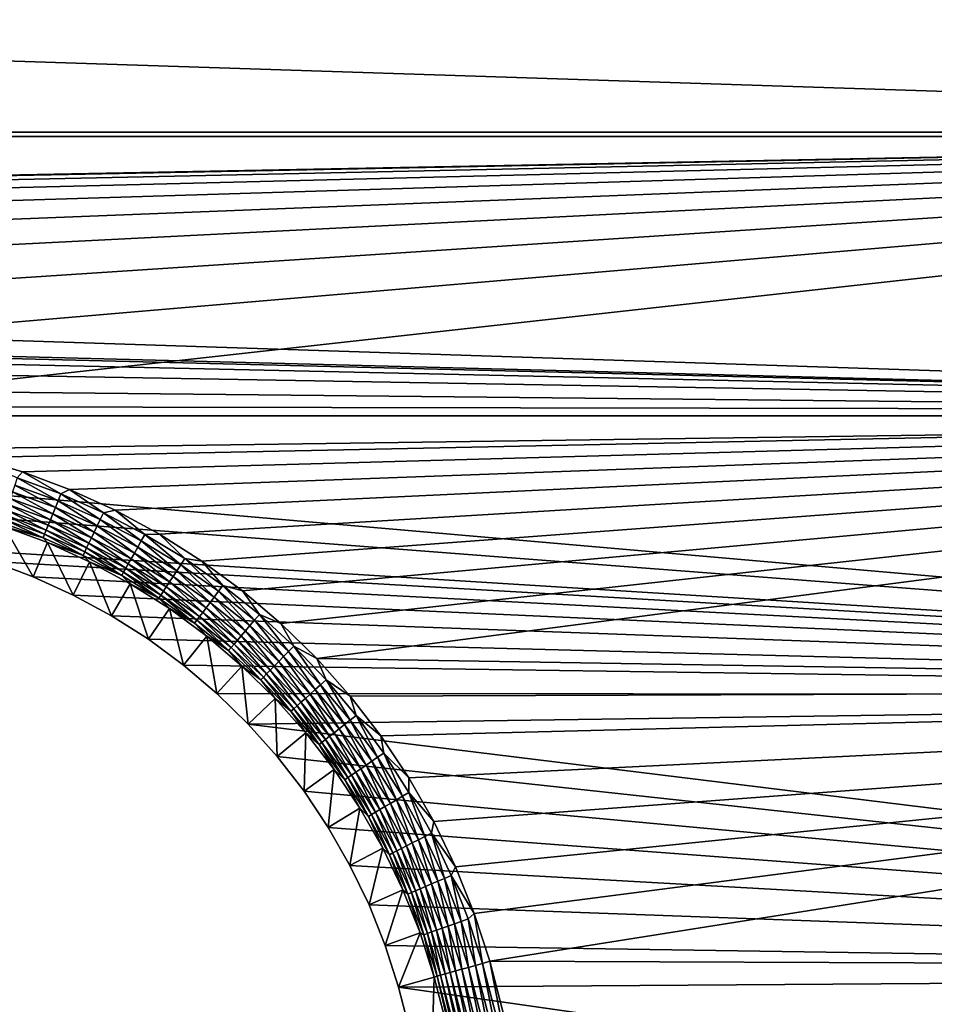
# Model space of a CAD drawing. Extents: x -320 to 320, y -695 to 695.
# Tile 52 of 169: x 145 to 213, y -250 to -177. Entities that reach past the tile are written whole.
import ezdxf

# ---------------------------------------------------------------- set-up
doc = ezdxf.new("R2010")
doc.units = 0
doc.header["$LTSCALE"] = 50.062222
for name, color, linetype in [('1', 7, 'CONTINUOUS'), ('2', 7, 'CONTINUOUS'), ('33', 7, 'CONTINUOUS'), ('34', 7, 'CONTINUOUS'), ('97', 7, 'CONTINUOUS'), ('98', 7, 'CONTINUOUS')]:
    doc.layers.add(name, color=color, linetype=linetype)

msp = doc.modelspace()

# ---------------------------------------------------------------- linework, layer by layer
at = {"layer": '1', "color": 7, "linetype": 'CONTINUOUS'}
for points in [[(-315.849, -185.775), (-316.808, -165.147), (315.849, -185.775), (-315.849, -185.775)], [(315.849, -185.775), (-316.808, -165.147), (316.808, -165.147), (315.849, -185.775)], [(314.779, -206.397), (-315.849, -185.775), (315.849, -185.775), (314.779, -206.397)], [(-315.849, -185.775), (314.779, -206.397), (15.729, -198.681), (-315.849, -185.775)], [(15.729, -198.681), (314.779, -206.397), (31.446, -199.343), (15.729, -198.681)], [(31.446, -199.343), (314.779, -206.397), (47.139, -200.446), (31.446, -199.343)], [(47.139, -200.446), (314.779, -206.397), (62.794, -201.989), (47.139, -200.446)], [(62.794, -201.989), (314.779, -206.397), (78.399, -203.97), (62.794, -201.989)], [(78.399, -203.97), (314.779, -206.397), (93.943, -206.389), (78.399, -203.97)], [(93.943, -206.389), (314.779, -206.397), (109.413, -209.243), (93.943, -206.389)], [(314.779, -206.397), (313.596, -227.013), (109.413, -209.243), (314.779, -206.397)], [(109.413, -209.243), (313.596, -227.013), (124.797, -212.53), (109.413, -209.243)], [(313.596, -227.013), (140.082, -216.248), (124.797, -212.53), (313.596, -227.013)], [(140.082, -216.248), (313.596, -227.013), (143.179, -217.163), (140.082, -216.248)], [(143.179, -217.163), (313.596, -227.013), (146.205, -218.291), (143.179, -217.163)], [(146.205, -218.291), (313.596, -227.013), (149.145, -219.626), (146.205, -218.291)], [(149.145, -219.626), (313.596, -227.013), (151.986, -221.162), (149.145, -219.626)], [(151.986, -221.162), (313.596, -227.013), (154.713, -222.892), (151.986, -221.162)], [(154.713, -222.892), (313.596, -227.013), (157.314, -224.806), (154.713, -222.892)], [(157.314, -224.806), (313.596, -227.013), (159.775, -226.897), (157.314, -224.806)], [(159.775, -226.897), (313.596, -227.013), (162.085, -229.153), (159.775, -226.897)], [(313.596, -227.013), (312.3, -247.623), (162.085, -229.153), (313.596, -227.013)], [(162.085, -229.153), (312.3, -247.623), (164.233, -231.564), (162.085, -229.153)], [(164.233, -231.564), (312.3, -247.623), (166.209, -234.119), (164.233, -231.564)], [(166.209, -234.119), (312.3, -247.623), (168.002, -236.804), (166.209, -234.119)], [(168.002, -236.804), (312.3, -247.623), (169.605, -239.608), (168.002, -236.804)], [(169.605, -239.608), (312.3, -247.623), (171.01, -242.516), (169.605, -239.608)], [(171.01, -242.516), (312.3, -247.623), (172.209, -245.514), (171.01, -242.516)], [(172.209, -245.514), (312.3, -247.623), (173.197, -248.588), (172.209, -245.514)], [(312.3, -247.623), (310.891, -268.224), (173.197, -248.588), (312.3, -247.623)], [(173.197, -248.588), (310.891, -268.224), (175.53, -257.601), (173.197, -248.588)]]:
    msp.add_3dface(points, dxfattribs=at)
at = {"layer": '2', "color": 7, "linetype": 'CONTINUOUS'}
for points in [[(-308.86, -185.431, 11), (309.817, -164.842, 11), (-309.817, -164.842, 11), (-308.86, -185.431, 11)], [(308.86, -185.431, 11), (309.817, -164.842, 11), (-308.86, -185.431, 11), (308.86, -185.431, 11)], [(308.86, -185.431, 11), (-308.86, -185.431, 11), (-15.926, -191.686, 11), (308.86, -185.431, 11)], [(0, -191.463, 11), (308.86, -185.431, 11), (-15.926, -191.686, 11), (0, -191.463, 11)], [(15.926, -191.686, 11), (308.86, -185.431, 11), (0, -191.463, 11), (15.926, -191.686, 11)], [(31.839, -192.356, 11), (308.86, -185.431, 11), (15.926, -191.686, 11), (31.839, -192.356, 11)], [(47.727, -193.473, 11), (308.86, -185.431, 11), (31.839, -192.356, 11), (47.727, -193.473, 11)], [(63.578, -195.035, 11), (308.86, -185.431, 11), (47.727, -193.473, 11), (63.578, -195.035, 11)], [(79.378, -197.042, 11), (308.86, -185.431, 11), (63.578, -195.035, 11), (79.378, -197.042, 11)], [(95.116, -199.491, 11), (308.86, -185.431, 11), (79.378, -197.042, 11), (95.116, -199.491, 11)], [(110.779, -202.38, 11), (308.86, -185.431, 11), (95.116, -199.491, 11), (110.779, -202.38, 11)], [(126.355, -205.709, 11), (308.86, -185.431, 11), (110.779, -202.38, 11), (126.355, -205.709, 11)], [(307.792, -206.015, 11), (308.86, -185.431, 11), (126.355, -205.709, 11), (307.792, -206.015, 11)], [(141.831, -209.472, 11), (307.792, -206.015, 11), (126.355, -205.709, 11), (141.831, -209.472, 11)], [(307.792, -206.015, 11), (141.831, -209.472, 11), (145.394, -210.525, 11), (307.792, -206.015, 11)], [(148.875, -211.823, 11), (307.792, -206.015, 11), (145.394, -210.525, 11), (148.875, -211.823, 11)], [(152.258, -213.359, 11), (307.792, -206.015, 11), (148.875, -211.823, 11), (152.258, -213.359, 11)], [(155.526, -215.126, 11), (307.792, -206.015, 11), (152.258, -213.359, 11), (155.526, -215.126, 11)], [(158.664, -217.116, 11), (307.792, -206.015, 11), (155.526, -215.126, 11), (158.664, -217.116, 11)], [(161.655, -219.319, 11), (307.792, -206.015, 11), (158.664, -217.116, 11), (161.655, -219.319, 11)], [(164.487, -221.724, 11), (307.792, -206.015, 11), (161.655, -219.319, 11), (164.487, -221.724, 11)], [(167.145, -224.32, 11), (307.792, -206.015, 11), (164.487, -221.724, 11), (167.145, -224.32, 11)], [(306.611, -226.593, 11), (307.792, -206.015, 11), (167.145, -224.32, 11), (306.611, -226.593, 11)], [(169.616, -227.094, 11), (306.611, -226.593, 11), (167.145, -224.32, 11), (169.616, -227.094, 11)], [(171.889, -230.033, 11), (306.611, -226.593, 11), (169.616, -227.094, 11), (171.889, -230.033, 11)], [(173.953, -233.122, 11), (306.611, -226.593, 11), (171.889, -230.033, 11), (173.953, -233.122, 11)], [(175.797, -236.348, 11), (306.611, -226.593, 11), (173.953, -233.122, 11), (175.797, -236.348, 11)], [(177.413, -239.693, 11), (306.611, -226.593, 11), (175.797, -236.348, 11), (177.413, -239.693, 11)], [(178.792, -243.143, 11), (306.611, -226.593, 11), (177.413, -239.693, 11), (178.792, -243.143, 11)], [(179.929, -246.68, 11), (306.611, -226.593, 11), (178.792, -243.143, 11), (179.929, -246.68, 11)], [(305.317, -247.164, 11), (306.611, -226.593, 11), (179.929, -246.68, 11), (305.317, -247.164, 11)], [(182.342, -256.004, 11), (305.317, -247.164, 11), (179.929, -246.68, 11), (182.342, -256.004, 11)], [(184.324, -265.431, 11), (305.317, -247.164, 11), (182.342, -256.004, 11), (184.324, -265.431, 11)], [(303.912, -267.728, 11), (305.317, -247.164, 11), (184.324, -265.431, 11), (303.912, -267.728, 11)]]:
    msp.add_3dface(points, dxfattribs=at)
at = {"layer": '33', "color": 7, "linetype": 'CONTINUOUS'}
for points in [[(173.197, -248.588), (175.53, -257.601), (175.836, -247.84, 7.965), (173.197, -248.588)], [(175.836, -247.84, 7.965), (175.53, -257.601), (178.2, -256.975, 7.965), (175.836, -247.84, 7.965)]]:
    msp.add_3dface(points, dxfattribs=at)
at = {"layer": '34', "color": 7, "linetype": 'CONTINUOUS'}
for points in [[(143.179, -217.163), (146.205, -218.291), (144.047, -214.561, 7.965), (143.179, -217.163)], [(144.047, -214.561, 7.965), (146.205, -218.291), (147.252, -215.756, 7.965), (144.047, -214.561, 7.965)], [(146.205, -218.291), (149.145, -219.626), (147.252, -215.756, 7.965), (146.205, -218.291)], [(147.252, -215.756, 7.965), (149.145, -219.626), (150.365, -217.17, 7.965), (147.252, -215.756, 7.965)], [(149.145, -219.626), (151.986, -221.162), (150.365, -217.17, 7.965), (149.145, -219.626)], [(150.365, -217.17, 7.965), (151.986, -221.162), (153.373, -218.797, 7.965), (150.365, -217.17, 7.965)], [(151.986, -221.162), (154.713, -222.892), (153.373, -218.797, 7.965), (151.986, -221.162)], [(153.373, -218.797, 7.965), (154.713, -222.892), (156.261, -220.628, 7.965), (153.373, -218.797, 7.965)], [(154.713, -222.892), (157.314, -224.806), (156.261, -220.628, 7.965), (154.713, -222.892)], [(156.261, -220.628, 7.965), (157.314, -224.806), (159.015, -222.656, 7.965), (156.261, -220.628, 7.965)], [(157.314, -224.806), (159.775, -226.897), (159.015, -222.656, 7.965), (157.314, -224.806)], [(159.015, -222.656, 7.965), (159.775, -226.897), (161.622, -224.869, 7.965), (159.015, -222.656, 7.965)], [(159.775, -226.897), (162.085, -229.153), (161.622, -224.869, 7.965), (159.775, -226.897)], [(161.622, -224.869, 7.965), (162.085, -229.153), (164.068, -227.259, 7.965), (161.622, -224.869, 7.965)], [(162.085, -229.153), (164.233, -231.564), (164.068, -227.259, 7.965), (162.085, -229.153)], [(164.068, -227.259, 7.965), (164.233, -231.564), (166.343, -229.812, 7.965), (164.068, -227.259, 7.965)], [(164.233, -231.564), (166.209, -234.119), (166.343, -229.812, 7.965), (164.233, -231.564)], [(166.343, -229.812, 7.965), (166.209, -234.119), (168.435, -232.517, 7.965), (166.343, -229.812, 7.965)], [(166.209, -234.119), (168.002, -236.804), (168.435, -232.517, 7.965), (166.209, -234.119)], [(168.435, -232.517, 7.965), (168.002, -236.804), (170.335, -235.361, 7.965), (168.435, -232.517, 7.965)], [(168.002, -236.804), (169.605, -239.608), (170.335, -235.361, 7.965), (168.002, -236.804)], [(170.335, -235.361, 7.965), (169.605, -239.608), (172.032, -238.33, 7.965), (170.335, -235.361, 7.965)], [(169.605, -239.608), (171.01, -242.516), (172.032, -238.33, 7.965), (169.605, -239.608)], [(172.032, -238.33, 7.965), (171.01, -242.516), (173.519, -241.409, 7.965), (172.032, -238.33, 7.965)], [(171.01, -242.516), (172.209, -245.514), (173.519, -241.409, 7.965), (171.01, -242.516)], [(173.519, -241.409, 7.965), (172.209, -245.514), (174.789, -244.584, 7.965), (173.519, -241.409, 7.965)], [(172.209, -245.514), (173.197, -248.588), (174.789, -244.584, 7.965), (172.209, -245.514)], [(173.197, -248.588), (175.836, -247.84, 7.965), (174.789, -244.584, 7.965), (173.197, -248.588)]]:
    msp.add_3dface(points, dxfattribs=at)
at = {"layer": '97', "color": 7, "linetype": 'CONTINUOUS'}
for points in [[(180.089, -255.779, 10.458), (178.356, -247.126, 10.692), (177.869, -247.264, 10.458), (180.089, -255.779, 10.458)], [(180.581, -255.662, 10.692), (178.867, -246.981, 10.862), (178.356, -247.126, 10.692), (180.581, -255.662, 10.692)], [(180.581, -255.662, 10.692), (178.356, -247.126, 10.692), (180.089, -255.779, 10.458), (180.581, -255.662, 10.692)], [(181.098, -255.539, 10.862), (179.394, -246.831, 10.965), (178.867, -246.981, 10.862), (181.098, -255.539, 10.862)], [(181.098, -255.539, 10.862), (178.867, -246.981, 10.862), (180.581, -255.662, 10.692), (181.098, -255.539, 10.862)], [(181.631, -255.412, 10.965), (179.929, -246.68, 11), (179.394, -246.831, 10.965), (181.631, -255.412, 10.965)], [(181.631, -255.412, 10.965), (179.394, -246.831, 10.965), (181.098, -255.539, 10.862), (181.631, -255.412, 10.965)], [(182.342, -256.004, 11), (179.929, -246.68, 11), (181.631, -255.412, 10.965), (182.342, -256.004, 11)], [(175.836, -247.84, 7.965), (178.2, -256.975, 7.965), (176.039, -247.782, 8.476), (175.836, -247.84, 7.965)], [(178.239, -256.22, 8.476), (176.304, -247.707, 8.961), (176.039, -247.782, 8.476), (178.239, -256.22, 8.476)], [(178.2, -256.975, 7.965), (178.239, -256.22, 8.476), (176.039, -247.782, 8.476), (178.2, -256.975, 7.965)], [(178.507, -256.156, 8.961), (176.625, -247.616, 9.408), (176.304, -247.707, 8.961), (178.507, -256.156, 8.961)], [(178.507, -256.156, 8.961), (176.304, -247.707, 8.961), (178.239, -256.22, 8.476), (178.507, -256.156, 8.961)], [(178.831, -256.079, 9.408), (176.997, -247.511, 9.811), (176.625, -247.616, 9.408), (178.831, -256.079, 9.408)], [(178.831, -256.079, 9.408), (176.625, -247.616, 9.408), (178.507, -256.156, 8.961), (178.831, -256.079, 9.408)], [(179.207, -255.989, 9.811), (177.413, -247.393, 10.162), (176.997, -247.511, 9.811), (179.207, -255.989, 9.811)], [(179.207, -255.989, 9.811), (176.997, -247.511, 9.811), (178.831, -256.079, 9.408), (179.207, -255.989, 9.811)], [(179.628, -255.889, 10.162), (177.869, -247.264, 10.458), (177.413, -247.393, 10.162), (179.628, -255.889, 10.162)], [(179.628, -255.889, 10.162), (177.413, -247.393, 10.162), (179.207, -255.989, 9.811), (179.628, -255.889, 10.162)], [(180.089, -255.779, 10.458), (177.869, -247.264, 10.458), (179.628, -255.889, 10.162), (180.089, -255.779, 10.458)]]:
    msp.add_3dface(points, dxfattribs=at)
at = {"layer": '98', "color": 7, "linetype": 'CONTINUOUS'}
for points in [[(145.394, -210.525, 11), (141.831, -209.472, 11), (145, -210.981, 10.965), (145.394, -210.525, 11)], [(148.237, -212.164, 10.965), (145.394, -210.525, 11), (145, -210.981, 10.965), (148.237, -212.164, 10.965)], [(148.875, -211.823, 11), (145.394, -210.525, 11), (148.237, -212.164, 10.965), (148.875, -211.823, 11)], [(147.834, -213.165, 10.692), (144.829, -211.502, 10.862), (144.663, -212.006, 10.692), (147.834, -213.165, 10.692)], [(148.033, -212.672, 10.862), (145, -210.981, 10.965), (144.829, -211.502, 10.862), (148.033, -212.672, 10.862)], [(148.033, -212.672, 10.862), (144.829, -211.502, 10.862), (147.834, -213.165, 10.692), (148.033, -212.672, 10.862)], [(148.237, -212.164, 10.965), (145, -210.981, 10.965), (148.033, -212.672, 10.862), (148.237, -212.164, 10.965)], [(147.645, -213.634, 10.458), (144.663, -212.006, 10.692), (144.504, -212.487, 10.458), (147.645, -213.634, 10.458)], [(147.834, -213.165, 10.692), (144.663, -212.006, 10.692), (147.645, -213.634, 10.458), (147.834, -213.165, 10.692)], [(151.154, -214.049, 10.862), (148.237, -212.164, 10.965), (148.033, -212.672, 10.862), (151.154, -214.049, 10.862)], [(151.391, -213.555, 10.965), (148.875, -211.823, 11), (148.237, -212.164, 10.965), (151.391, -213.555, 10.965)], [(151.391, -213.555, 10.965), (148.237, -212.164, 10.965), (151.154, -214.049, 10.862), (151.391, -213.555, 10.965)], [(152.258, -213.359, 11), (148.875, -211.823, 11), (151.391, -213.555, 10.965), (152.258, -213.359, 11)], [(147.307, -214.475, 9.811), (144.357, -212.936, 10.162), (144.221, -213.348, 9.811), (147.307, -214.475, 9.811)], [(147.468, -214.073, 10.162), (144.504, -212.487, 10.458), (144.357, -212.936, 10.162), (147.468, -214.073, 10.162)], [(147.468, -214.073, 10.162), (144.357, -212.936, 10.162), (147.307, -214.475, 9.811), (147.468, -214.073, 10.162)], [(147.645, -213.634, 10.458), (144.504, -212.487, 10.458), (147.468, -214.073, 10.162), (147.645, -213.634, 10.458)], [(150.924, -214.528, 10.692), (148.033, -212.672, 10.862), (147.834, -213.165, 10.692), (150.924, -214.528, 10.692)], [(151.154, -214.049, 10.862), (148.033, -212.672, 10.862), (150.924, -214.528, 10.692), (151.154, -214.049, 10.862)], [(147.038, -215.142, 8.961), (144.101, -213.715, 9.408), (143.997, -214.031, 8.961), (147.038, -215.142, 8.961)], [(147.162, -214.833, 9.408), (144.221, -213.348, 9.811), (144.101, -213.715, 9.408), (147.162, -214.833, 9.408)], [(147.162, -214.833, 9.408), (144.101, -213.715, 9.408), (147.038, -215.142, 8.961), (147.162, -214.833, 9.408)], [(147.307, -214.475, 9.811), (144.221, -213.348, 9.811), (147.162, -214.833, 9.408), (147.307, -214.475, 9.811)], [(150.499, -215.41, 10.162), (147.645, -213.634, 10.458), (147.468, -214.073, 10.162), (150.499, -215.41, 10.162)], [(150.704, -214.984, 10.458), (147.834, -213.165, 10.692), (147.645, -213.634, 10.458), (150.704, -214.984, 10.458)], [(150.704, -214.984, 10.458), (147.645, -213.634, 10.458), (150.499, -215.41, 10.162), (150.704, -214.984, 10.458)], [(150.924, -214.528, 10.692), (147.834, -213.165, 10.692), (150.704, -214.984, 10.458), (150.924, -214.528, 10.692)], [(154.179, -215.626, 10.862), (151.391, -213.555, 10.965), (151.154, -214.049, 10.862), (154.179, -215.626, 10.862)], [(154.448, -215.148, 10.965), (152.258, -213.359, 11), (151.391, -213.555, 10.965), (154.448, -215.148, 10.965)], [(154.448, -215.148, 10.965), (151.391, -213.555, 10.965), (154.179, -215.626, 10.862), (154.448, -215.148, 10.965)], [(155.526, -215.126, 11), (152.258, -213.359, 11), (154.448, -215.148, 10.965), (155.526, -215.126, 11)], [(146.935, -215.398, 8.476), (143.997, -214.031, 8.961), (143.91, -214.293, 8.476), (146.935, -215.398, 8.476)], [(144.047, -214.561, 7.965), (146.935, -215.398, 8.476), (143.91, -214.293, 8.476), (144.047, -214.561, 7.965)], [(147.038, -215.142, 8.961), (143.997, -214.031, 8.961), (146.935, -215.398, 8.476), (147.038, -215.142, 8.961)], [(150.145, -216.149, 9.408), (147.307, -214.475, 9.811), (147.162, -214.833, 9.408), (150.145, -216.149, 9.408)], [(150.312, -215.801, 9.811), (147.468, -214.073, 10.162), (147.307, -214.475, 9.811), (150.312, -215.801, 9.811)], [(150.312, -215.801, 9.811), (147.307, -214.475, 9.811), (150.145, -216.149, 9.408), (150.312, -215.801, 9.811)], [(150.499, -215.41, 10.162), (147.468, -214.073, 10.162), (150.312, -215.801, 9.811), (150.499, -215.41, 10.162)], [(153.918, -216.088, 10.692), (151.154, -214.049, 10.862), (150.924, -214.528, 10.692), (153.918, -216.088, 10.692)], [(154.179, -215.626, 10.862), (151.154, -214.049, 10.862), (153.918, -216.088, 10.692), (154.179, -215.626, 10.862)], [(144.047, -214.561, 7.965), (147.252, -215.756, 7.965), (146.935, -215.398, 8.476), (144.047, -214.561, 7.965)], [(149.881, -216.697, 8.476), (147.038, -215.142, 8.961), (146.935, -215.398, 8.476), (149.881, -216.697, 8.476)], [(150, -216.449, 8.961), (147.162, -214.833, 9.408), (147.038, -215.142, 8.961), (150, -216.449, 8.961)], [(150, -216.449, 8.961), (147.038, -215.142, 8.961), (149.881, -216.697, 8.476), (150, -216.449, 8.961)], [(150.145, -216.149, 9.408), (147.162, -214.833, 9.408), (150, -216.449, 8.961), (150.145, -216.149, 9.408)], [(153.437, -216.942, 10.162), (150.704, -214.984, 10.458), (150.499, -215.41, 10.162), (153.437, -216.942, 10.162)], [(153.669, -216.529, 10.458), (150.924, -214.528, 10.692), (150.704, -214.984, 10.458), (153.669, -216.529, 10.458)], [(153.669, -216.529, 10.458), (150.704, -214.984, 10.458), (153.437, -216.942, 10.162), (153.669, -216.529, 10.458)], [(153.918, -216.088, 10.692), (150.924, -214.528, 10.692), (153.669, -216.529, 10.458), (153.918, -216.088, 10.692)], [(157.094, -217.396, 10.862), (154.448, -215.148, 10.965), (154.179, -215.626, 10.862), (157.094, -217.396, 10.862)], [(157.394, -216.937, 10.965), (155.526, -215.126, 11), (154.448, -215.148, 10.965), (157.394, -216.937, 10.965)], [(157.394, -216.937, 10.965), (154.448, -215.148, 10.965), (157.094, -217.396, 10.862), (157.394, -216.937, 10.965)], [(158.664, -217.116, 11), (155.526, -215.126, 11), (157.394, -216.937, 10.965), (158.664, -217.116, 11)], [(147.252, -215.756, 7.965), (149.881, -216.697, 8.476), (146.935, -215.398, 8.476), (147.252, -215.756, 7.965)], [(147.252, -215.756, 7.965), (150.365, -217.17, 7.965), (149.881, -216.697, 8.476), (147.252, -215.756, 7.965)], [(153.035, -217.655, 9.408), (150.312, -215.801, 9.811), (150.145, -216.149, 9.408), (153.035, -217.655, 9.408)], [(153.225, -217.319, 9.811), (150.499, -215.41, 10.162), (150.312, -215.801, 9.811), (153.225, -217.319, 9.811)], [(153.225, -217.319, 9.811), (150.312, -215.801, 9.811), (153.035, -217.655, 9.408), (153.225, -217.319, 9.811)], [(153.437, -216.942, 10.162), (150.499, -215.41, 10.162), (153.225, -217.319, 9.811), (153.437, -216.942, 10.162)], [(156.804, -217.841, 10.692), (154.179, -215.626, 10.862), (153.918, -216.088, 10.692), (156.804, -217.841, 10.692)], [(157.094, -217.396, 10.862), (154.179, -215.626, 10.862), (156.804, -217.841, 10.692), (157.094, -217.396, 10.862)], [(152.736, -218.186, 8.476), (150, -216.449, 8.961), (149.881, -216.697, 8.476), (152.736, -218.186, 8.476)], [(150.365, -217.17, 7.965), (152.736, -218.186, 8.476), (149.881, -216.697, 8.476), (150.365, -217.17, 7.965)], [(152.871, -217.946, 8.961), (150.145, -216.149, 9.408), (150, -216.449, 8.961), (152.871, -217.946, 8.961)], [(152.871, -217.946, 8.961), (150, -216.449, 8.961), (152.736, -218.186, 8.476), (152.871, -217.946, 8.961)], [(153.035, -217.655, 9.408), (150.145, -216.149, 9.408), (152.871, -217.946, 8.961), (153.035, -217.655, 9.408)], [(156.269, -218.661, 10.162), (153.669, -216.529, 10.458), (153.437, -216.942, 10.162), (156.269, -218.661, 10.162)], [(156.528, -218.265, 10.458), (153.918, -216.088, 10.692), (153.669, -216.529, 10.458), (156.528, -218.265, 10.458)], [(156.528, -218.265, 10.458), (153.669, -216.529, 10.458), (156.269, -218.661, 10.162), (156.528, -218.265, 10.458)], [(156.804, -217.841, 10.692), (153.918, -216.088, 10.692), (156.528, -218.265, 10.458), (156.804, -217.841, 10.692)], [(150.365, -217.17, 7.965), (153.373, -218.797, 7.965), (152.736, -218.186, 8.476), (150.365, -217.17, 7.965)], [(155.821, -219.347, 9.408), (153.225, -217.319, 9.811), (153.035, -217.655, 9.408), (155.821, -219.347, 9.408)], [(156.032, -219.024, 9.811), (153.437, -216.942, 10.162), (153.225, -217.319, 9.811), (156.032, -219.024, 9.811)], [(156.032, -219.024, 9.811), (153.225, -217.319, 9.811), (155.821, -219.347, 9.408), (156.032, -219.024, 9.811)], [(156.269, -218.661, 10.162), (153.437, -216.942, 10.162), (156.032, -219.024, 9.811), (156.269, -218.661, 10.162)], [(159.57, -219.777, 10.692), (157.094, -217.396, 10.862), (156.804, -217.841, 10.692), (159.57, -219.777, 10.692)], [(159.889, -219.352, 10.862), (157.394, -216.937, 10.965), (157.094, -217.396, 10.862), (159.889, -219.352, 10.862)], [(159.889, -219.352, 10.862), (157.094, -217.396, 10.862), (159.57, -219.777, 10.692), (159.889, -219.352, 10.862)], [(160.218, -218.914, 10.965), (158.664, -217.116, 11), (157.394, -216.937, 10.965), (160.218, -218.914, 10.965)], [(160.218, -218.914, 10.965), (157.394, -216.937, 10.965), (159.889, -219.352, 10.862), (160.218, -218.914, 10.965)], [(161.655, -219.319, 11), (158.664, -217.116, 11), (160.218, -218.914, 10.965), (161.655, -219.319, 11)], [(155.488, -219.857, 8.476), (152.871, -217.946, 8.961), (152.736, -218.186, 8.476), (155.488, -219.857, 8.476)], [(155.639, -219.626, 8.961), (153.035, -217.655, 9.408), (152.871, -217.946, 8.961), (155.639, -219.626, 8.961)], [(155.639, -219.626, 8.961), (152.871, -217.946, 8.961), (155.488, -219.857, 8.476), (155.639, -219.626, 8.961)], [(155.821, -219.347, 9.408), (153.035, -217.655, 9.408), (155.639, -219.626, 8.961), (155.821, -219.347, 9.408)], [(159.267, -220.182, 10.458), (156.804, -217.841, 10.692), (156.528, -218.265, 10.458), (159.267, -220.182, 10.458)], [(159.57, -219.777, 10.692), (156.804, -217.841, 10.692), (159.267, -220.182, 10.458), (159.57, -219.777, 10.692)], [(153.373, -218.797, 7.965), (155.488, -219.857, 8.476), (152.736, -218.186, 8.476), (153.373, -218.797, 7.965)], [(153.373, -218.797, 7.965), (156.261, -220.628, 7.965), (155.488, -219.857, 8.476), (153.373, -218.797, 7.965)], [(158.723, -220.907, 9.811), (156.269, -218.661, 10.162), (156.032, -219.024, 9.811), (158.723, -220.907, 9.811)], [(158.983, -220.561, 10.162), (156.528, -218.265, 10.458), (156.269, -218.661, 10.162), (158.983, -220.561, 10.162)], [(158.983, -220.561, 10.162), (156.269, -218.661, 10.162), (158.723, -220.907, 9.811), (158.983, -220.561, 10.162)], [(159.267, -220.182, 10.458), (156.528, -218.265, 10.458), (158.983, -220.561, 10.162), (159.267, -220.182, 10.458)], [(158.291, -221.483, 8.961), (155.821, -219.347, 9.408), (155.639, -219.626, 8.961), (158.291, -221.483, 8.961)], [(158.491, -221.216, 9.408), (156.032, -219.024, 9.811), (155.821, -219.347, 9.408), (158.491, -221.216, 9.408)], [(158.491, -221.216, 9.408), (155.821, -219.347, 9.408), (158.291, -221.483, 8.961), (158.491, -221.216, 9.408)], [(158.723, -220.907, 9.811), (156.032, -219.024, 9.811), (158.491, -221.216, 9.408), (158.723, -220.907, 9.811)], [(162.205, -221.89, 10.692), (159.889, -219.352, 10.862), (159.57, -219.777, 10.692), (162.205, -221.89, 10.692)], [(162.55, -221.486, 10.862), (160.218, -218.914, 10.965), (159.889, -219.352, 10.862), (162.55, -221.486, 10.862)], [(162.55, -221.486, 10.862), (159.889, -219.352, 10.862), (162.205, -221.89, 10.692), (162.55, -221.486, 10.862)], [(162.907, -221.07, 10.965), (161.655, -219.319, 11), (160.218, -218.914, 10.965), (162.907, -221.07, 10.965)], [(162.907, -221.07, 10.965), (160.218, -218.914, 10.965), (162.55, -221.486, 10.862), (162.907, -221.07, 10.965)], [(164.487, -221.724, 11), (161.655, -219.319, 11), (162.907, -221.07, 10.965), (164.487, -221.724, 11)], [(158.126, -221.703, 8.476), (155.639, -219.626, 8.961), (155.488, -219.857, 8.476), (158.126, -221.703, 8.476)], [(156.261, -220.628, 7.965), (158.126, -221.703, 8.476), (155.488, -219.857, 8.476), (156.261, -220.628, 7.965)], [(158.291, -221.483, 8.961), (155.639, -219.626, 8.961), (158.126, -221.703, 8.476), (158.291, -221.483, 8.961)], [(161.567, -222.633, 10.162), (159.267, -220.182, 10.458), (158.983, -220.561, 10.162), (161.567, -222.633, 10.162)], [(161.875, -222.274, 10.458), (159.57, -219.777, 10.692), (159.267, -220.182, 10.458), (161.875, -222.274, 10.458)], [(161.875, -222.274, 10.458), (159.267, -220.182, 10.458), (161.567, -222.633, 10.162), (161.875, -222.274, 10.458)], [(162.205, -221.89, 10.692), (159.57, -219.777, 10.692), (161.875, -222.274, 10.458), (162.205, -221.89, 10.692)], [(156.261, -220.628, 7.965), (159.015, -222.656, 7.965), (158.126, -221.703, 8.476), (156.261, -220.628, 7.965)], [(161.034, -223.255, 9.408), (158.723, -220.907, 9.811), (158.491, -221.216, 9.408), (161.034, -223.255, 9.408)], [(161.286, -222.962, 9.811), (158.983, -220.561, 10.162), (158.723, -220.907, 9.811), (161.286, -222.962, 9.811)], [(161.286, -222.962, 9.811), (158.723, -220.907, 9.811), (161.034, -223.255, 9.408), (161.286, -222.962, 9.811)], [(161.567, -222.633, 10.162), (158.983, -220.561, 10.162), (161.286, -222.962, 9.811), (161.567, -222.633, 10.162)], [(160.638, -223.718, 8.476), (158.291, -221.483, 8.961), (158.126, -221.703, 8.476), (160.638, -223.718, 8.476)], [(159.015, -222.656, 7.965), (160.638, -223.718, 8.476), (158.126, -221.703, 8.476), (159.015, -222.656, 7.965)], [(160.817, -223.509, 8.961), (158.491, -221.216, 9.408), (158.291, -221.483, 8.961), (160.817, -223.509, 8.961)], [(160.817, -223.509, 8.961), (158.291, -221.483, 8.961), (160.638, -223.718, 8.476), (160.817, -223.509, 8.961)], [(161.034, -223.255, 9.408), (158.491, -221.216, 9.408), (160.817, -223.509, 8.961), (161.034, -223.255, 9.408)], [(164.696, -224.169, 10.692), (162.55, -221.486, 10.862), (162.205, -221.89, 10.692), (164.696, -224.169, 10.692)], [(165.067, -223.789, 10.862), (162.907, -221.07, 10.965), (162.55, -221.486, 10.862), (165.067, -223.789, 10.862)], [(165.067, -223.789, 10.862), (162.55, -221.486, 10.862), (164.696, -224.169, 10.692), (165.067, -223.789, 10.862)], [(165.45, -223.397, 10.965), (164.487, -221.724, 11), (162.907, -221.07, 10.965), (165.45, -223.397, 10.965)], [(165.45, -223.397, 10.965), (162.907, -221.07, 10.965), (165.067, -223.789, 10.862), (165.45, -223.397, 10.965)], [(167.145, -224.32, 11), (164.487, -221.724, 11), (165.45, -223.397, 10.965), (167.145, -224.32, 11)], [(164.012, -224.87, 10.162), (161.875, -222.274, 10.458), (161.567, -222.633, 10.162), (164.012, -224.87, 10.162)], [(164.342, -224.531, 10.458), (162.205, -221.89, 10.692), (161.875, -222.274, 10.458), (164.342, -224.531, 10.458)], [(164.342, -224.531, 10.458), (161.875, -222.274, 10.458), (164.012, -224.87, 10.162), (164.342, -224.531, 10.458)], [(164.696, -224.169, 10.692), (162.205, -221.89, 10.692), (164.342, -224.531, 10.458), (164.696, -224.169, 10.692)], [(159.015, -222.656, 7.965), (161.622, -224.869, 7.965), (160.638, -223.718, 8.476), (159.015, -222.656, 7.965)], [(163.439, -225.456, 9.408), (161.286, -222.962, 9.811), (161.034, -223.255, 9.408), (163.439, -225.456, 9.408)], [(163.709, -225.179, 9.811), (161.567, -222.633, 10.162), (161.286, -222.962, 9.811), (163.709, -225.179, 9.811)], [(163.709, -225.179, 9.811), (161.286, -222.962, 9.811), (163.439, -225.456, 9.408), (163.709, -225.179, 9.811)], [(164.012, -224.87, 10.162), (161.567, -222.633, 10.162), (163.709, -225.179, 9.811), (164.012, -224.87, 10.162)], [(163.014, -225.891, 8.476), (160.817, -223.509, 8.961), (160.638, -223.718, 8.476), (163.014, -225.891, 8.476)], [(161.622, -224.869, 7.965), (163.014, -225.891, 8.476), (160.638, -223.718, 8.476), (161.622, -224.869, 7.965)], [(163.206, -225.694, 8.961), (161.034, -223.255, 9.408), (160.817, -223.509, 8.961), (163.206, -225.694, 8.961)], [(163.206, -225.694, 8.961), (160.817, -223.509, 8.961), (163.014, -225.891, 8.476), (163.206, -225.694, 8.961)], [(163.439, -225.456, 9.408), (161.034, -223.255, 9.408), (163.206, -225.694, 8.961), (163.439, -225.456, 9.408)], [(167.033, -226.606, 10.692), (165.067, -223.789, 10.862), (164.696, -224.169, 10.692), (167.033, -226.606, 10.692)], [(167.429, -226.251, 10.862), (165.45, -223.397, 10.965), (165.067, -223.789, 10.862), (167.429, -226.251, 10.862)], [(167.429, -226.251, 10.862), (165.067, -223.789, 10.862), (167.033, -226.606, 10.692), (167.429, -226.251, 10.862)], [(167.836, -225.884, 10.965), (167.145, -224.32, 11), (165.45, -223.397, 10.965), (167.836, -225.884, 10.965)], [(167.836, -225.884, 10.965), (165.45, -223.397, 10.965), (167.429, -226.251, 10.862), (167.836, -225.884, 10.965)], [(166.305, -227.26, 10.162), (164.342, -224.531, 10.458), (164.012, -224.87, 10.162), (166.305, -227.26, 10.162)], [(166.657, -226.944, 10.458), (164.696, -224.169, 10.692), (164.342, -224.531, 10.458), (166.657, -226.944, 10.458)], [(166.657, -226.944, 10.458), (164.342, -224.531, 10.458), (166.305, -227.26, 10.162), (166.657, -226.944, 10.458)], [(167.033, -226.606, 10.692), (164.696, -224.169, 10.692), (166.657, -226.944, 10.458), (167.033, -226.606, 10.692)], [(169.616, -227.094, 11), (167.145, -224.32, 11), (167.836, -225.884, 10.965), (169.616, -227.094, 11)], [(161.622, -224.869, 7.965), (164.068, -227.259, 7.965), (163.014, -225.891, 8.476), (161.622, -224.869, 7.965)], [(165.696, -227.808, 9.408), (163.709, -225.179, 9.811), (163.439, -225.456, 9.408), (165.696, -227.808, 9.408)], [(165.983, -227.55, 9.811), (164.012, -224.87, 10.162), (163.709, -225.179, 9.811), (165.983, -227.55, 9.811)], [(165.983, -227.55, 9.811), (163.709, -225.179, 9.811), (165.696, -227.808, 9.408), (165.983, -227.55, 9.811)], [(166.305, -227.26, 10.162), (164.012, -224.87, 10.162), (165.983, -227.55, 9.811), (166.305, -227.26, 10.162)], [(165.243, -228.215, 8.476), (163.206, -225.694, 8.961), (163.014, -225.891, 8.476), (165.243, -228.215, 8.476)], [(164.068, -227.259, 7.965), (165.243, -228.215, 8.476), (163.014, -225.891, 8.476), (164.068, -227.259, 7.965)], [(165.448, -228.031, 8.961), (163.439, -225.456, 9.408), (163.206, -225.694, 8.961), (165.448, -228.031, 8.961)], [(165.448, -228.031, 8.961), (163.206, -225.694, 8.961), (165.243, -228.215, 8.476), (165.448, -228.031, 8.961)], [(165.696, -227.808, 9.408), (163.439, -225.456, 9.408), (165.448, -228.031, 8.961), (165.696, -227.808, 9.408)], [(169.625, -228.861, 10.862), (167.836, -225.884, 10.965), (167.429, -226.251, 10.862), (169.625, -228.861, 10.862)], [(170.056, -228.521, 10.965), (169.616, -227.094, 11), (167.836, -225.884, 10.965), (170.056, -228.521, 10.965)], [(170.056, -228.521, 10.965), (167.836, -225.884, 10.965), (169.625, -228.861, 10.862), (170.056, -228.521, 10.965)], [(168.81, -229.502, 10.458), (167.033, -226.606, 10.692), (166.657, -226.944, 10.458), (168.81, -229.502, 10.458)], [(169.208, -229.189, 10.692), (167.429, -226.251, 10.862), (167.033, -226.606, 10.692), (169.208, -229.189, 10.692)], [(169.208, -229.189, 10.692), (167.033, -226.606, 10.692), (168.81, -229.502, 10.458), (169.208, -229.189, 10.692)], [(169.625, -228.861, 10.862), (167.429, -226.251, 10.862), (169.208, -229.189, 10.692), (169.625, -228.861, 10.862)], [(164.068, -227.259, 7.965), (166.343, -229.812, 7.965), (165.243, -228.215, 8.476), (164.068, -227.259, 7.965)], [(167.794, -230.302, 9.408), (165.983, -227.55, 9.811), (165.696, -227.808, 9.408), (167.794, -230.302, 9.408)], [(168.098, -230.063, 9.811), (166.305, -227.26, 10.162), (165.983, -227.55, 9.811), (168.098, -230.063, 9.811)], [(168.098, -230.063, 9.811), (165.983, -227.55, 9.811), (167.794, -230.302, 9.408), (168.098, -230.063, 9.811)], [(168.438, -229.795, 10.162), (166.657, -226.944, 10.458), (166.305, -227.26, 10.162), (168.438, -229.795, 10.162)], [(168.438, -229.795, 10.162), (166.305, -227.26, 10.162), (168.098, -230.063, 9.811), (168.438, -229.795, 10.162)], [(168.81, -229.502, 10.458), (166.657, -226.944, 10.458), (168.438, -229.795, 10.162), (168.81, -229.502, 10.458)], [(171.889, -230.033, 11), (169.616, -227.094, 11), (170.056, -228.521, 10.965), (171.889, -230.033, 11)], [(167.316, -230.678, 8.476), (165.448, -228.031, 8.961), (165.243, -228.215, 8.476), (167.316, -230.678, 8.476)], [(166.343, -229.812, 7.965), (167.316, -230.678, 8.476), (165.243, -228.215, 8.476), (166.343, -229.812, 7.965)], [(167.533, -230.508, 8.961), (165.696, -227.808, 9.408), (165.448, -228.031, 8.961), (167.533, -230.508, 8.961)], [(167.533, -230.508, 8.961), (165.448, -228.031, 8.961), (167.316, -230.678, 8.476), (167.533, -230.508, 8.961)], [(167.794, -230.302, 9.408), (165.696, -227.808, 9.408), (167.533, -230.508, 8.961), (167.794, -230.302, 9.408)], [(171.209, -231.909, 10.692), (169.625, -228.861, 10.862), (169.208, -229.189, 10.692), (171.209, -231.909, 10.692)], [(171.647, -231.608, 10.862), (170.056, -228.521, 10.965), (169.625, -228.861, 10.862), (171.647, -231.608, 10.862)], [(171.647, -231.608, 10.862), (169.625, -228.861, 10.862), (171.209, -231.909, 10.692), (171.647, -231.608, 10.862)], [(172.099, -231.298, 10.965), (171.889, -230.033, 11), (170.056, -228.521, 10.965), (172.099, -231.298, 10.965)], [(172.099, -231.298, 10.965), (170.056, -228.521, 10.965), (171.647, -231.608, 10.862), (172.099, -231.298, 10.965)], [(170.402, -232.463, 10.162), (168.81, -229.502, 10.458), (168.438, -229.795, 10.162), (170.402, -232.463, 10.162)], [(170.792, -232.195, 10.458), (169.208, -229.189, 10.692), (168.81, -229.502, 10.458), (170.792, -232.195, 10.458)], [(170.792, -232.195, 10.458), (168.81, -229.502, 10.458), (170.402, -232.463, 10.162), (170.792, -232.195, 10.458)], [(171.209, -231.909, 10.692), (169.208, -229.189, 10.692), (170.792, -232.195, 10.458), (171.209, -231.909, 10.692)], [(166.343, -229.812, 7.965), (168.435, -232.517, 7.965), (167.316, -230.678, 8.476), (166.343, -229.812, 7.965)], [(169.225, -233.272, 8.476), (167.533, -230.508, 8.961), (167.316, -230.678, 8.476), (169.225, -233.272, 8.476)], [(169.452, -233.116, 8.961), (167.794, -230.302, 9.408), (167.533, -230.508, 8.961), (169.452, -233.116, 8.961)], [(169.452, -233.116, 8.961), (167.533, -230.508, 8.961), (169.225, -233.272, 8.476), (169.452, -233.116, 8.961)], [(169.726, -232.927, 9.408), (168.098, -230.063, 9.811), (167.794, -230.302, 9.408), (169.726, -232.927, 9.408)], [(169.726, -232.927, 9.408), (167.794, -230.302, 9.408), (169.452, -233.116, 8.961), (169.726, -232.927, 9.408)], [(170.045, -232.708, 9.811), (168.438, -229.795, 10.162), (168.098, -230.063, 9.811), (170.045, -232.708, 9.811)], [(170.045, -232.708, 9.811), (168.098, -230.063, 9.811), (169.726, -232.927, 9.408), (170.045, -232.708, 9.811)], [(170.402, -232.463, 10.162), (168.438, -229.795, 10.162), (170.045, -232.708, 9.811), (170.402, -232.463, 10.162)], [(173.953, -233.122, 11), (171.889, -230.033, 11), (172.099, -231.298, 10.965), (173.953, -233.122, 11)], [(168.435, -232.517, 7.965), (169.225, -233.272, 8.476), (167.316, -230.678, 8.476), (168.435, -232.517, 7.965)], [(172.594, -235.012, 10.458), (171.209, -231.909, 10.692), (170.792, -232.195, 10.458), (172.594, -235.012, 10.458)], [(173.029, -234.753, 10.692), (171.647, -231.608, 10.862), (171.209, -231.909, 10.692), (173.029, -234.753, 10.692)], [(173.029, -234.753, 10.692), (171.209, -231.909, 10.692), (172.594, -235.012, 10.458), (173.029, -234.753, 10.692)], [(173.486, -234.481, 10.862), (172.099, -231.298, 10.965), (171.647, -231.608, 10.862), (173.486, -234.481, 10.862)], [(173.486, -234.481, 10.862), (171.647, -231.608, 10.862), (173.029, -234.753, 10.692), (173.486, -234.481, 10.862)], [(173.957, -234.201, 10.965), (173.953, -233.122, 11), (172.099, -231.298, 10.965), (173.957, -234.201, 10.965)], [(173.957, -234.201, 10.965), (172.099, -231.298, 10.965), (173.486, -234.481, 10.862), (173.957, -234.201, 10.965)], [(168.435, -232.517, 7.965), (170.335, -235.361, 7.965), (169.225, -233.272, 8.476), (168.435, -232.517, 7.965)], [(171.815, -235.475, 9.811), (170.402, -232.463, 10.162), (170.045, -232.708, 9.811), (171.815, -235.475, 9.811)], [(172.188, -235.254, 10.162), (170.792, -232.195, 10.458), (170.402, -232.463, 10.162), (172.188, -235.254, 10.162)], [(172.188, -235.254, 10.162), (170.402, -232.463, 10.162), (171.815, -235.475, 9.811), (172.188, -235.254, 10.162)], [(172.594, -235.012, 10.458), (170.792, -232.195, 10.458), (172.188, -235.254, 10.162), (172.594, -235.012, 10.458)], [(170.96, -235.984, 8.476), (169.452, -233.116, 8.961), (169.225, -233.272, 8.476), (170.96, -235.984, 8.476)], [(170.335, -235.361, 7.965), (170.96, -235.984, 8.476), (169.225, -233.272, 8.476), (170.335, -235.361, 7.965)], [(171.197, -235.843, 8.961), (169.726, -232.927, 9.408), (169.452, -233.116, 8.961), (171.197, -235.843, 8.961)], [(171.197, -235.843, 8.961), (169.452, -233.116, 8.961), (170.96, -235.984, 8.476), (171.197, -235.843, 8.961)], [(171.484, -235.672, 9.408), (170.045, -232.708, 9.811), (169.726, -232.927, 9.408), (171.484, -235.672, 9.408)], [(171.484, -235.672, 9.408), (169.726, -232.927, 9.408), (171.197, -235.843, 8.961), (171.484, -235.672, 9.408)], [(171.815, -235.475, 9.811), (170.045, -232.708, 9.811), (171.484, -235.672, 9.408), (171.815, -235.475, 9.811)], [(175.797, -236.348, 11), (173.953, -233.122, 11), (173.957, -234.201, 10.965), (175.797, -236.348, 11)], [(174.209, -237.939, 10.458), (173.029, -234.753, 10.692), (172.594, -235.012, 10.458), (174.209, -237.939, 10.458)], [(174.66, -237.709, 10.692), (173.486, -234.481, 10.862), (173.029, -234.753, 10.692), (174.66, -237.709, 10.692)], [(174.66, -237.709, 10.692), (173.029, -234.753, 10.692), (174.209, -237.939, 10.458), (174.66, -237.709, 10.692)], [(175.134, -237.468, 10.862), (173.957, -234.201, 10.965), (173.486, -234.481, 10.862), (175.134, -237.468, 10.862)], [(175.134, -237.468, 10.862), (173.486, -234.481, 10.862), (174.66, -237.709, 10.692), (175.134, -237.468, 10.862)], [(175.622, -237.219, 10.965), (175.797, -236.348, 11), (173.957, -234.201, 10.965), (175.622, -237.219, 10.965)], [(175.622, -237.219, 10.965), (173.957, -234.201, 10.965), (175.134, -237.468, 10.862), (175.622, -237.219, 10.965)], [(170.335, -235.361, 7.965), (172.032, -238.33, 7.965), (170.96, -235.984, 8.476), (170.335, -235.361, 7.965)], [(173.058, -238.526, 9.408), (171.815, -235.475, 9.811), (171.484, -235.672, 9.408), (173.058, -238.526, 9.408)], [(173.402, -238.351, 9.811), (172.188, -235.254, 10.162), (171.815, -235.475, 9.811), (173.402, -238.351, 9.811)], [(173.402, -238.351, 9.811), (171.815, -235.475, 9.811), (173.058, -238.526, 9.408), (173.402, -238.351, 9.811)], [(173.788, -238.154, 10.162), (172.594, -235.012, 10.458), (172.188, -235.254, 10.162), (173.788, -238.154, 10.162)], [(173.788, -238.154, 10.162), (172.188, -235.254, 10.162), (173.402, -238.351, 9.811), (173.788, -238.154, 10.162)], [(174.209, -237.939, 10.458), (172.594, -235.012, 10.458), (173.788, -238.154, 10.162), (174.209, -237.939, 10.458)], [(172.516, -238.803, 8.476), (171.197, -235.843, 8.961), (170.96, -235.984, 8.476), (172.516, -238.803, 8.476)], [(172.032, -238.33, 7.965), (172.516, -238.803, 8.476), (170.96, -235.984, 8.476), (172.032, -238.33, 7.965)], [(172.761, -238.678, 8.961), (171.484, -235.672, 9.408), (171.197, -235.843, 8.961), (172.761, -238.678, 8.961)], [(172.761, -238.678, 8.961), (171.197, -235.843, 8.961), (172.516, -238.803, 8.476), (172.761, -238.678, 8.961)], [(173.058, -238.526, 9.408), (171.484, -235.672, 9.408), (172.761, -238.678, 8.961), (173.058, -238.526, 9.408)], [(177.413, -239.693, 11), (175.797, -236.348, 11), (175.622, -237.219, 10.965), (177.413, -239.693, 11)], [(175.631, -240.966, 10.458), (174.66, -237.709, 10.692), (174.209, -237.939, 10.458), (175.631, -240.966, 10.458)], [(176.096, -240.766, 10.692), (175.134, -237.468, 10.862), (174.66, -237.709, 10.692), (176.096, -240.766, 10.692)], [(176.096, -240.766, 10.692), (174.66, -237.709, 10.692), (175.631, -240.966, 10.458), (176.096, -240.766, 10.692)], [(176.584, -240.556, 10.862), (175.622, -237.219, 10.965), (175.134, -237.468, 10.862), (176.584, -240.556, 10.862)], [(176.584, -240.556, 10.862), (175.134, -237.468, 10.862), (176.096, -240.766, 10.692), (176.584, -240.556, 10.862)], [(177.087, -240.339, 10.965), (177.413, -239.693, 11), (175.622, -237.219, 10.965), (177.087, -240.339, 10.965)], [(177.087, -240.339, 10.965), (175.622, -237.219, 10.965), (176.584, -240.556, 10.862), (177.087, -240.339, 10.965)], [(172.032, -238.33, 7.965), (173.519, -241.409, 7.965), (172.516, -238.803, 8.476), (172.032, -238.33, 7.965)], [(174.444, -241.477, 9.408), (173.402, -238.351, 9.811), (173.058, -238.526, 9.408), (174.444, -241.477, 9.408)], [(174.799, -241.324, 9.811), (173.788, -238.154, 10.162), (173.402, -238.351, 9.811), (174.799, -241.324, 9.811)], [(174.799, -241.324, 9.811), (173.402, -238.351, 9.811), (174.444, -241.477, 9.408), (174.799, -241.324, 9.811)], [(175.196, -241.153, 10.162), (174.209, -237.939, 10.458), (173.788, -238.154, 10.162), (175.196, -241.153, 10.162)], [(175.196, -241.153, 10.162), (173.788, -238.154, 10.162), (174.799, -241.324, 9.811), (175.196, -241.153, 10.162)], [(175.631, -240.966, 10.458), (174.209, -237.939, 10.458), (175.196, -241.153, 10.162), (175.631, -240.966, 10.458)], [(173.885, -241.718, 8.476), (172.761, -238.678, 8.961), (172.516, -238.803, 8.476), (173.885, -241.718, 8.476)], [(173.519, -241.409, 7.965), (173.885, -241.718, 8.476), (172.516, -238.803, 8.476), (173.519, -241.409, 7.965)], [(174.138, -241.609, 8.961), (173.058, -238.526, 9.408), (172.761, -238.678, 8.961), (174.138, -241.609, 8.961)], [(174.138, -241.609, 8.961), (172.761, -238.678, 8.961), (173.885, -241.718, 8.476), (174.138, -241.609, 8.961)], [(174.444, -241.477, 9.408), (173.058, -238.526, 9.408), (174.138, -241.609, 8.961), (174.444, -241.477, 9.408)], [(178.792, -243.143, 11), (177.413, -239.693, 11), (177.087, -240.339, 10.965), (178.792, -243.143, 11)], [(177.329, -243.909, 10.692), (176.584, -240.556, 10.862), (176.096, -240.766, 10.692), (177.329, -243.909, 10.692)], [(177.83, -243.731, 10.862), (177.087, -240.339, 10.965), (176.584, -240.556, 10.862), (177.83, -243.731, 10.862)], [(177.83, -243.731, 10.862), (176.584, -240.556, 10.862), (177.329, -243.909, 10.692), (177.83, -243.731, 10.862)], [(178.346, -243.547, 10.965), (178.792, -243.143, 11), (177.087, -240.339, 10.965), (178.346, -243.547, 10.965)], [(178.346, -243.547, 10.965), (177.087, -240.339, 10.965), (177.83, -243.731, 10.862), (178.346, -243.547, 10.965)], [(173.519, -241.409, 7.965), (174.789, -244.584, 7.965), (173.885, -241.718, 8.476), (173.519, -241.409, 7.965)], [(175.634, -244.511, 9.408), (174.799, -241.324, 9.811), (174.444, -241.477, 9.408), (175.634, -244.511, 9.408)], [(175.998, -244.382, 9.811), (175.196, -241.153, 10.162), (174.799, -241.324, 9.811), (175.998, -244.382, 9.811)], [(175.998, -244.382, 9.811), (174.799, -241.324, 9.811), (175.634, -244.511, 9.408), (175.998, -244.382, 9.811)], [(176.406, -244.237, 10.162), (175.631, -240.966, 10.458), (175.196, -241.153, 10.162), (176.406, -244.237, 10.162)], [(176.406, -244.237, 10.162), (175.196, -241.153, 10.162), (175.998, -244.382, 9.811), (176.406, -244.237, 10.162)], [(176.852, -244.078, 10.458), (176.096, -240.766, 10.692), (175.631, -240.966, 10.458), (176.852, -244.078, 10.458)], [(176.852, -244.078, 10.458), (175.631, -240.966, 10.458), (176.406, -244.237, 10.162), (176.852, -244.078, 10.458)], [(177.329, -243.909, 10.692), (176.096, -240.766, 10.692), (176.852, -244.078, 10.458), (177.329, -243.909, 10.692)], [(175.061, -244.715, 8.476), (174.138, -241.609, 8.961), (173.885, -241.718, 8.476), (175.061, -244.715, 8.476)], [(174.789, -244.584, 7.965), (175.061, -244.715, 8.476), (173.885, -241.718, 8.476), (174.789, -244.584, 7.965)], [(175.32, -244.623, 8.961), (174.444, -241.477, 9.408), (174.138, -241.609, 8.961), (175.32, -244.623, 8.961)], [(175.32, -244.623, 8.961), (174.138, -241.609, 8.961), (175.061, -244.715, 8.476), (175.32, -244.623, 8.961)], [(175.634, -244.511, 9.408), (174.444, -241.477, 9.408), (175.32, -244.623, 8.961), (175.634, -244.511, 9.408)], [(178.867, -246.981, 10.862), (178.346, -243.547, 10.965), (177.83, -243.731, 10.862), (178.867, -246.981, 10.862)], [(179.394, -246.831, 10.965), (178.792, -243.143, 11), (178.346, -243.547, 10.965), (179.394, -246.831, 10.965)], [(178.867, -246.981, 10.862), (179.394, -246.831, 10.965), (178.346, -243.547, 10.965), (178.867, -246.981, 10.862)], [(179.929, -246.68, 11), (178.792, -243.143, 11), (179.394, -246.831, 10.965), (179.929, -246.68, 11)], [(176.997, -247.511, 9.811), (176.406, -244.237, 10.162), (175.998, -244.382, 9.811), (176.997, -247.511, 9.811)], [(177.413, -247.393, 10.162), (176.852, -244.078, 10.458), (176.406, -244.237, 10.162), (177.413, -247.393, 10.162)], [(176.997, -247.511, 9.811), (177.413, -247.393, 10.162), (176.406, -244.237, 10.162), (176.997, -247.511, 9.811)], [(177.869, -247.264, 10.458), (177.329, -243.909, 10.692), (176.852, -244.078, 10.458), (177.869, -247.264, 10.458)], [(177.413, -247.393, 10.162), (177.869, -247.264, 10.458), (176.852, -244.078, 10.458), (177.413, -247.393, 10.162)], [(178.356, -247.126, 10.692), (177.83, -243.731, 10.862), (177.329, -243.909, 10.692), (178.356, -247.126, 10.692)], [(177.869, -247.264, 10.458), (178.356, -247.126, 10.692), (177.329, -243.909, 10.692), (177.869, -247.264, 10.458)], [(178.356, -247.126, 10.692), (178.867, -246.981, 10.862), (177.83, -243.731, 10.862), (178.356, -247.126, 10.692)], [(174.789, -244.584, 7.965), (175.836, -247.84, 7.965), (175.061, -244.715, 8.476), (174.789, -244.584, 7.965)], [(176.039, -247.782, 8.476), (175.32, -244.623, 8.961), (175.061, -244.715, 8.476), (176.039, -247.782, 8.476)], [(175.836, -247.84, 7.965), (176.039, -247.782, 8.476), (175.061, -244.715, 8.476), (175.836, -247.84, 7.965)], [(176.304, -247.707, 8.961), (175.634, -244.511, 9.408), (175.32, -244.623, 8.961), (176.304, -247.707, 8.961)], [(176.039, -247.782, 8.476), (176.304, -247.707, 8.961), (175.32, -244.623, 8.961), (176.039, -247.782, 8.476)], [(176.625, -247.616, 9.408), (175.998, -244.382, 9.811), (175.634, -244.511, 9.408), (176.625, -247.616, 9.408)], [(176.304, -247.707, 8.961), (176.625, -247.616, 9.408), (175.634, -244.511, 9.408), (176.304, -247.707, 8.961)], [(176.625, -247.616, 9.408), (176.997, -247.511, 9.811), (175.998, -244.382, 9.811), (176.625, -247.616, 9.408)]]:
    msp.add_3dface(points, dxfattribs=at)

doc.saveas('drawing.dxf')
